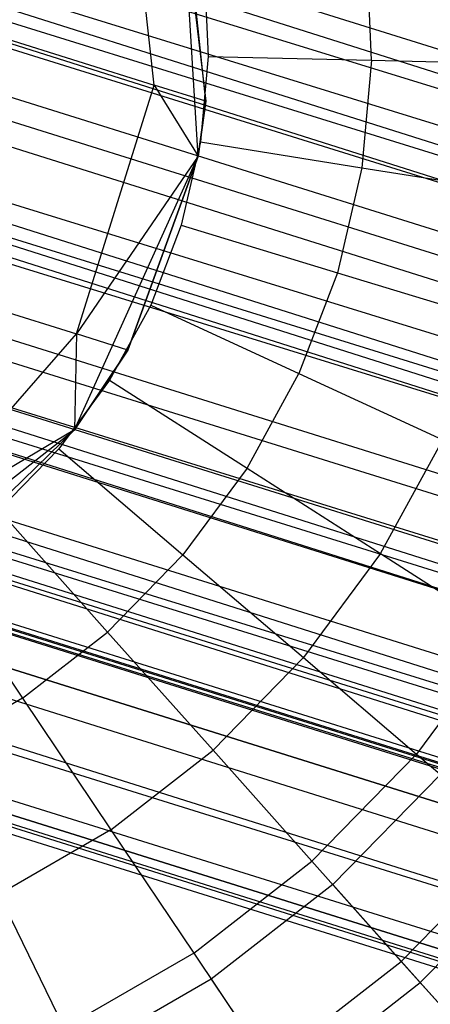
# Model space of a CAD drawing. Extents: x -38.3 to -0.1, y -39.1 to 0.
# Tile 125 of 256: x -7.63 to -7.501, y -23.411 to -23.102. Entities that reach past the tile are written whole.
import ezdxf

# ---------------------------------------------------------------- set-up
doc = ezdxf.new("R2010")
doc.units = 0
doc.header["$MEASUREMENT"] = 0
doc.layers.get('0').update_dxf_attribs({"color": 13, "linetype": 'CONTINUOUS'})

# ---------------------------------------------------------------- blocks, each defined once
blk = doc.blocks.new('ORTO_XII_A_STL')
at = {"color": 0}
for p, q in [((37.12902, 14.43699, 0.79568), (20.78657, 19.62376, 0.82481)), ((37.12902, 14.43699, 0.79568), (20.78657, 19.62376, 0.82481)), ((37.13834, 14.46673, 1.10021), (20.77655, 19.59175, 1.10021)), ((37.13834, 14.46673, 1.10021), (20.77655, 19.59175, 1.10021)), ((37.11991, 14.40789, 0.85002), (20.77655, 19.59175, 0.87341)), ((37.1248, 14.4235, 0.85302), (20.77655, 19.59175, 0.87341)), ((37.11991, 14.40789, 0.85002), (20.77655, 19.59175, 0.87341)), ((37.1248, 14.4235, 0.85302), (20.77655, 19.59175, 0.87341)), ((37.13834, 14.46673, 0.87341), (20.77655, 19.59175, 0.87341)), ((37.13834, 14.46673, 0.87341), (20.77655, 19.59175, 0.87341)), ((37.12902, 14.43699, 0.79568), (20.76024, 19.53969, 0.7914)), ((37.12204, 14.41468, 0.7914), (20.76024, 19.53969, 0.7914)), ((37.12902, 14.43699, 0.79568), (20.76024, 19.53969, 0.7914)), ((37.12204, 14.41468, 0.7914), (20.76024, 19.53969, 0.7914)), ((37.10086, 14.34708, 0.79568), (20.76024, 19.53969, 0.7914)), ((37.10086, 14.34708, 0.79568), (20.76024, 19.53969, 0.7914)), ((37.11494, 14.39204, 1.18366), (20.76024, 19.53969, 1.18223)), ((37.12204, 14.41468, 1.18223), (20.76024, 19.53969, 1.18223)), ((37.11494, 14.39204, 1.18366), (20.76024, 19.53969, 1.18223)), ((37.12204, 14.41468, 1.18223), (20.76024, 19.53969, 1.18223)), ((37.14229, 14.47933, 1.16111), (20.76024, 19.53969, 1.18223)), ((37.14229, 14.47933, 1.16111), (20.76024, 19.53969, 1.18223)), ((37.13834, 14.46673, 1.10021), (20.75812, 19.5329, 1.1236)), ((37.13408, 14.45314, 1.10882), (20.75812, 19.5329, 1.1236)), ((37.13834, 14.46673, 1.10021), (20.75812, 19.5329, 1.1236)), ((37.13408, 14.45314, 1.10882), (20.75812, 19.5329, 1.1236)), ((37.11991, 14.40789, 1.1236), (20.75812, 19.5329, 1.1236)), ((37.11991, 14.40789, 1.1236), (20.75812, 19.5329, 1.1236)), ((37.10034, 14.34541, 0.85797), (20.75812, 19.5329, 0.85002)), ((37.10509, 14.36057, 0.85302), (20.75812, 19.5329, 0.85002)), ((37.10034, 14.34541, 0.85797), (20.75812, 19.5329, 0.85002)), ((37.10509, 14.36057, 0.85302), (20.75812, 19.5329, 0.85002)), ((37.11991, 14.40789, 0.85002), (20.75812, 19.5329, 0.85002)), ((37.11991, 14.40789, 0.85002), (20.75812, 19.5329, 0.85002)), ((37.11991, 14.40789, 1.1236), (20.73854, 19.47042, 1.11565)), ((37.11494, 14.39204, 1.12461), (20.73854, 19.47042, 1.11565)), ((37.11991, 14.40789, 1.1236), (20.73854, 19.47042, 1.11565)), ((37.11494, 14.39204, 1.12461), (20.73854, 19.47042, 1.11565)), ((37.10034, 14.34541, 1.11565), (20.73854, 19.47042, 1.11565)), ((37.10034, 14.34541, 1.11565), (20.73854, 19.47042, 1.11565)), ((37.08411, 14.29361, 0.89544), (20.73854, 19.47042, 0.85797)), ((37.08763, 14.30484, 0.88367), (20.73854, 19.47042, 0.85797)), ((37.08411, 14.29361, 0.89544), (20.73854, 19.47042, 0.85797)), ((37.08763, 14.30484, 0.88367), (20.73854, 19.47042, 0.85797)), ((37.10034, 14.34541, 0.85797), (20.73854, 19.47042, 0.85797)), ((37.10034, 14.34541, 0.85797), (20.73854, 19.47042, 0.85797)), ((37.10086, 14.34708, 0.79568), (20.73228, 19.45043, 0.80275)), ((37.09408, 14.32542, 0.80275), (20.73228, 19.45043, 0.80275)), ((37.10086, 14.34708, 0.79568), (20.73228, 19.45043, 0.80275)), ((37.09408, 14.32542, 0.80275), (20.73228, 19.45043, 0.80275)), ((37.07592, 14.26747, 0.83947), (20.73228, 19.45043, 0.80275)), ((37.07592, 14.26747, 0.83947), (20.73228, 19.45043, 0.80275)), ((37.0876, 14.30474, 1.16111), (20.73228, 19.45043, 1.17087)), ((37.09408, 14.32542, 1.17087), (20.73228, 19.45043, 1.17087)), ((37.0876, 14.30474, 1.16111), (20.73228, 19.45043, 1.17087)), ((37.09408, 14.32542, 1.17087), (20.73228, 19.45043, 1.17087)), ((37.11494, 14.39204, 1.18366), (20.73228, 19.45043, 1.17087)), ((37.11494, 14.39204, 1.18366), (20.73228, 19.45043, 1.17087)), ((37.10034, 14.34541, 1.11565), (20.72232, 19.41862, 1.07819)), ((37.0958, 14.33093, 1.10882), (20.72232, 19.41862, 1.07819)), ((37.10034, 14.34541, 1.11565), (20.72232, 19.41862, 1.07819)), ((37.0958, 14.33093, 1.10882), (20.72232, 19.41862, 1.07819)), ((37.08411, 14.29361, 1.07819), (20.72232, 19.41862, 1.07819)), ((37.08411, 14.29361, 1.07819), (20.72232, 19.41862, 1.07819)), ((37.07495, 14.26436, 0.95383), (20.72232, 19.41862, 0.89544)), ((37.07643, 14.26908, 0.93795), (20.72232, 19.41862, 0.89544)), ((37.07495, 14.26436, 0.95383), (20.72232, 19.41862, 0.89544)), ((37.07643, 14.26908, 0.93795), (20.72232, 19.41862, 0.89544)), ((37.08411, 14.29361, 0.89544), (20.72232, 19.41862, 0.89544)), ((37.08411, 14.29361, 0.89544), (20.72232, 19.41862, 0.89544)), ((37.08411, 14.29361, 1.07819), (20.71316, 19.38937, 1.01979)), ((37.08105, 14.28382, 1.06509), (20.71316, 19.38937, 1.01979)), ((37.08411, 14.29361, 1.07819), (20.71316, 19.38937, 1.01979)), ((37.08105, 14.28382, 1.06509), (20.71316, 19.38937, 1.01979)), ((37.07495, 14.26436, 1.01979), (20.71316, 19.38937, 1.01979)), ((37.07495, 14.26436, 1.01979), (20.71316, 19.38937, 1.01979)), ((37.07405, 14.2615, 1.00342), (20.71316, 19.38937, 0.95383)), ((37.07405, 14.2615, 1.00342), (20.71316, 19.38937, 0.95383)), ((37.07495, 14.26436, 0.95383), (20.71316, 19.38937, 0.95383)), ((37.07495, 14.26436, 0.95383), (20.71316, 19.38937, 0.95383)), ((37.07495, 14.26436, 1.01979), (20.71196, 19.38555, 0.98681)), ((37.07495, 14.26436, 1.01979), (20.71196, 19.38555, 0.98681)), ((37.07405, 14.2615, 1.00342), (20.71196, 19.38555, 0.98681)), ((37.07405, 14.2615, 1.00342), (20.71196, 19.38555, 0.98681)), ((37.07592, 14.26747, 0.83947), (20.70911, 19.37644, 0.85627)), ((20.70911, 19.37644, 0.85627), (37.05993, 14.21639, 0.91701)), ((20.70911, 19.37644, 0.85627), (37.05993, 14.21639, 0.91701)), ((20.70911, 19.37644, 0.85627), (37.0709, 14.25143, 0.85627)), ((20.70911, 19.37644, 0.85627), (37.0709, 14.25143, 0.85627)), ((37.07592, 14.26747, 0.83947), (20.70911, 19.37644, 0.85627)), ((37.06652, 14.23744, 1.09863), (20.70911, 19.37644, 1.11735)), ((37.0709, 14.25143, 1.11735), (20.70911, 19.37644, 1.11735)), ((37.06652, 14.23744, 1.09863), (20.70911, 19.37644, 1.11735)), ((37.0709, 14.25143, 1.11735), (20.70911, 19.37644, 1.11735)), ((37.0876, 14.30474, 1.16111), (20.70911, 19.37644, 1.11735)), ((37.0876, 14.30474, 1.16111), (20.70911, 19.37644, 1.11735)), ((37.05653, 14.20555, 1.01054), (20.69602, 19.33466, 1.03392)), ((20.69602, 19.33466, 1.03392), (37.0561, 14.20418, 0.98681)), ((20.69602, 19.33466, 1.03392), (37.0561, 14.20418, 0.98681)), ((20.69602, 19.33466, 0.9397), (37.05781, 14.20964, 0.9397)), ((20.69602, 19.33466, 0.9397), (37.05781, 14.20964, 0.9397)), ((20.69602, 19.33466, 0.9397), (37.05993, 14.21639, 0.91701)), ((20.69602, 19.33466, 0.9397), (37.05993, 14.21639, 0.91701)), ((37.05781, 14.20964, 1.03392), (20.69602, 19.33466, 1.03392)), ((37.05653, 14.20555, 1.01054), (20.69602, 19.33466, 1.03392)), ((37.05781, 14.20964, 1.03392), (20.69602, 19.33466, 1.03392)), ((37.06652, 14.23744, 1.09863), (20.69602, 19.33466, 1.03392)), ((37.06652, 14.23744, 1.09863), (20.69602, 19.33466, 1.03392)), ((20.69431, 19.3292, 0.98681), (37.0561, 14.20418, 0.98681)), ((20.69431, 19.3292, 0.98681), (37.0561, 14.20418, 0.98681)), ((31.00179, 16.34975, 2.642), (30.99276, 16.43094, 2.64721)), ((31.00179, 16.34975, 2.642), (30.99276, 16.43094, 2.64721)), ((31.00851, 16.42601, 2.85689), (31.01792, 16.3447, 2.85689)), ((31.00851, 16.42601, 2.85689), (31.01792, 16.3447, 2.85689)), ((31.01552, 16.32743, 4.60048), (31.00997, 16.42148, 4.60048)), ((31.01792, 16.3447, 2.85689), (31.00997, 16.42148, 4.60048)), ((31.01552, 16.32743, 4.60048), (31.00997, 16.42148, 4.60048)), ((31.01792, 16.3447, 2.85689), (31.00997, 16.42148, 4.60048)), ((31.07001, 16.35755, 16.98232), (31.06847, 16.39138, 16.98232)), ((31.07001, 16.35755, 16.98232), (31.06847, 16.39138, 16.98232)), ((31.01752, 16.38555, 16.98681), (31.01875, 16.35871, 16.98681)), ((31.01752, 16.38555, 16.98681), (31.01875, 16.35871, 16.98681)), ((30.95377, 16.36479, 2.43241), (31.00179, 16.34975, 2.642)), ((30.95377, 16.36479, 2.43241), (31.00179, 16.34975, 2.642)), ((31.01875, 16.35871, 16.98681), (31.0163, 16.33196, 16.98681)), ((31.01875, 16.35871, 16.98681), (31.0163, 16.33196, 16.98681)), ((31.01875, 16.35871, 16.98681), (31.07001, 16.35755, 16.98232)), ((31.01875, 16.35871, 16.98681), (31.07001, 16.35755, 16.98232)), ((31.07001, 16.35755, 16.98232), (31.06693, 16.32382, 16.98232)), ((31.07001, 16.35755, 16.98232), (31.06693, 16.32382, 16.98232)), ((31.07001, 16.35755, 16.98232), (31.11971, 16.35641, 16.969)), ((31.07001, 16.35755, 16.98232), (31.11971, 16.35641, 16.969)), ((30.97732, 16.27164, 2.642), (31.00179, 16.34975, 2.642)), ((30.97732, 16.27164, 2.642), (31.00179, 16.34975, 2.642)), ((31.00179, 16.34975, 2.642), (31.01552, 16.32743, 2.85689)), ((31.01792, 16.3447, 2.85689), (31.00179, 16.34975, 2.642)), ((31.01792, 16.3447, 2.85689), (31.00179, 16.34975, 2.642)), ((31.00179, 16.34975, 2.642), (31.01552, 16.32743, 2.85689)), ((31.01792, 16.3447, 2.85689), (31.01552, 16.32743, 2.85689)), ((31.01552, 16.32743, 4.60048), (31.01792, 16.3447, 2.85689)), ((31.01792, 16.3447, 2.85689), (31.01552, 16.32743, 2.85689)), ((31.01552, 16.32743, 4.60048), (31.01792, 16.3447, 2.85689)), ((31.0163, 16.33196, 16.98681), (31.01024, 16.30578, 16.98681)), ((31.0163, 16.33196, 16.98681), (31.01024, 16.30578, 16.98681)), ((31.0163, 16.33196, 16.98681), (31.06693, 16.32382, 16.98232)), ((31.0163, 16.33196, 16.98681), (31.06693, 16.32382, 16.98232)), ((30.97672, 16.24156, 4.60048), (31.01552, 16.32743, 4.60048)), ((30.97672, 16.24156, 4.60048), (31.01552, 16.32743, 4.60048)), ((31.01552, 16.32743, 2.85689), (30.97732, 16.27164, 2.642)), ((31.01552, 16.32743, 2.85689), (30.97732, 16.27164, 2.642)), ((31.01552, 16.32743, 2.85689), (30.99346, 16.26658, 2.85689)), ((30.99346, 16.26658, 2.85689), (31.01552, 16.32743, 4.60048)), ((30.99346, 16.26658, 2.85689), (31.01552, 16.32743, 4.60048)), ((31.01552, 16.32743, 2.85689), (30.99346, 16.26658, 2.85689)), ((31.01552, 16.32743, 2.85689), (31.01552, 16.32743, 4.60048)), ((31.01552, 16.32743, 2.85689), (31.01552, 16.32743, 4.60048)), ((31.06693, 16.32382, 16.98232), (31.05928, 16.29083, 16.98232)), ((31.06693, 16.32382, 16.98232), (31.05928, 16.29083, 16.98232)), ((31.06693, 16.32382, 16.98232), (31.11601, 16.31593, 16.969)), ((31.06693, 16.32382, 16.98232), (31.11601, 16.31593, 16.969)), ((31.01024, 16.30578, 16.98681), (31.00067, 16.28068, 16.98681)), ((31.01024, 16.30578, 16.98681), (31.00067, 16.28068, 16.98681)), ((31.01024, 16.30578, 16.98681), (31.05928, 16.29083, 16.98232)), ((31.01024, 16.30578, 16.98681), (31.05928, 16.29083, 16.98232)), ((31.05928, 16.29083, 16.98232), (31.04722, 16.25919, 16.98232)), ((31.05928, 16.29083, 16.98232), (31.04722, 16.25919, 16.98232)), ((31.05928, 16.29083, 16.98232), (31.10684, 16.27633, 16.969)), ((31.05928, 16.29083, 16.98232), (31.10684, 16.27633, 16.969)), ((30.9293, 16.28668, 2.43241), (30.97732, 16.27164, 2.642)), ((30.9293, 16.28668, 2.43241), (30.97732, 16.27164, 2.642)), ((31.00067, 16.28068, 16.98681), (30.98777, 16.25711, 16.98681)), ((31.00067, 16.28068, 16.98681), (30.98777, 16.25711, 16.98681)), ((31.00067, 16.28068, 16.98681), (31.04722, 16.25919, 16.98232)), ((31.00067, 16.28068, 16.98681), (31.04722, 16.25919, 16.98232)), ((30.92359, 16.21011, 2.64721), (30.97732, 16.27164, 2.642)), ((30.92359, 16.21011, 2.64721), (30.97732, 16.27164, 2.642)), ((30.97732, 16.27164, 2.642), (30.97672, 16.24156, 2.85689)), ((30.97732, 16.27164, 2.642), (30.97672, 16.24156, 2.85689)), ((30.99346, 16.26658, 2.85689), (30.97732, 16.27164, 2.642)), ((30.99346, 16.26658, 2.85689), (30.97732, 16.27164, 2.642)), ((30.99346, 16.26658, 2.85689), (30.97672, 16.24156, 2.85689)), ((30.97672, 16.24156, 4.60048), (30.99346, 16.26658, 2.85689)), ((30.99346, 16.26658, 2.85689), (30.97672, 16.24156, 2.85689)), ((30.97672, 16.24156, 4.60048), (30.99346, 16.26658, 2.85689)), ((31.03096, 16.22948, 16.98232), (31.04722, 16.25919, 16.98232)), ((31.03096, 16.22948, 16.98232), (31.04722, 16.25919, 16.98232)), ((31.04722, 16.25919, 16.98232), (31.09236, 16.23835, 16.969)), ((31.04722, 16.25919, 16.98232), (31.09236, 16.23835, 16.969)), ((30.98777, 16.25711, 16.98681), (30.97178, 16.23552, 16.98681)), ((30.98777, 16.25711, 16.98681), (30.97178, 16.23552, 16.98681)), ((30.98777, 16.25711, 16.98681), (31.03096, 16.22948, 16.98232)), ((30.98777, 16.25711, 16.98681), (31.03096, 16.22948, 16.98232)), ((30.90247, 16.18357, 4.60048), (30.97672, 16.24156, 4.60048)), ((30.90247, 16.18357, 4.60048), (30.97672, 16.24156, 4.60048)), ((30.97672, 16.24156, 2.85689), (30.92359, 16.21011, 2.64721)), ((30.97672, 16.24156, 2.85689), (30.92359, 16.21011, 2.64721)), ((30.97672, 16.24156, 2.85689), (30.93934, 16.20518, 2.85689)), ((30.93934, 16.20518, 2.85689), (30.97672, 16.24156, 4.60048)), ((30.93934, 16.20518, 2.85689), (30.97672, 16.24156, 4.60048)), ((30.97672, 16.24156, 2.85689), (30.93934, 16.20518, 2.85689)), ((30.97672, 16.24156, 2.85689), (30.97672, 16.24156, 4.60048)), ((30.97672, 16.24156, 2.85689), (30.97672, 16.24156, 4.60048)), ((31.07284, 16.20269, 16.969), (31.09236, 16.23835, 16.969)), ((31.07284, 16.20269, 16.969), (31.09236, 16.23835, 16.969)), ((30.97178, 16.23552, 16.98681), (30.953, 16.21631, 16.98681)), ((30.97178, 16.23552, 16.98681), (30.953, 16.21631, 16.98681)), ((30.97178, 16.23552, 16.98681), (31.0108, 16.20227, 16.98232)), ((30.97178, 16.23552, 16.98681), (31.0108, 16.20227, 16.98232)), ((31.03096, 16.22948, 16.98232), (31.0108, 16.20227, 16.98232)), ((31.03096, 16.22948, 16.98232), (31.0108, 16.20227, 16.98232)), ((31.03096, 16.22948, 16.98232), (31.07284, 16.20269, 16.969)), ((31.03096, 16.22948, 16.98232), (31.07284, 16.20269, 16.969)), ((30.953, 16.21631, 16.98681), (30.98713, 16.17805, 16.98232)), ((30.953, 16.21631, 16.98681), (30.98713, 16.17805, 16.98232)), ((31.0108, 16.20227, 16.98232), (30.98713, 16.17805, 16.98232)), ((31.0108, 16.20227, 16.98232), (30.98713, 16.17805, 16.98232)), ((31.0108, 16.20227, 16.98232), (31.04865, 16.17002, 16.969)), ((31.0108, 16.20227, 16.98232), (31.04865, 16.17002, 16.969)), ((31.07284, 16.20269, 16.969), (31.04865, 16.17002, 16.969)), ((31.07284, 16.20269, 16.969), (31.04865, 16.17002, 16.969)), ((31.07284, 16.20269, 16.969), (31.11213, 16.17755, 16.94725)), ((31.07284, 16.20269, 16.969), (31.11213, 16.17755, 16.94725)), ((30.93178, 16.19983, 16.98681), (30.96038, 16.15728, 16.98232)), ((30.93178, 16.19983, 16.98681), (30.96038, 16.15728, 16.98232)), ((30.96038, 16.15728, 16.98232), (30.98713, 16.17805, 16.98232)), ((30.96038, 16.15728, 16.98232), (30.98713, 16.17805, 16.98232)), ((30.98713, 16.17805, 16.98232), (31.02023, 16.14095, 16.969)), ((30.98713, 16.17805, 16.98232), (31.02023, 16.14095, 16.969)), ((31.11213, 16.17755, 16.94725), (31.08415, 16.13977, 16.94725)), ((31.11213, 16.17755, 16.94725), (31.08415, 16.13977, 16.94725)), ((31.04865, 16.17002, 16.969), (31.02023, 16.14095, 16.969)), ((31.04865, 16.17002, 16.969), (31.02023, 16.14095, 16.969)), ((31.04865, 16.17002, 16.969), (31.08415, 16.13977, 16.94725)), ((31.04865, 16.17002, 16.969), (31.08415, 16.13977, 16.94725)), ((30.96038, 16.15728, 16.98232), (30.93106, 16.14035, 16.98232)), ((30.96038, 16.15728, 16.98232), (30.93106, 16.14035, 16.98232)), ((30.96038, 16.15728, 16.98232), (30.98812, 16.11602, 16.969)), ((30.96038, 16.15728, 16.98232), (30.98812, 16.11602, 16.969)), ((30.98812, 16.11602, 16.969), (31.02023, 16.14095, 16.969)), ((30.98812, 16.11602, 16.969), (31.02023, 16.14095, 16.969)), ((31.02023, 16.14095, 16.969), (31.05128, 16.10614, 16.94725)), ((31.02023, 16.14095, 16.969), (31.05128, 16.10614, 16.94725)), ((31.08415, 16.13977, 16.94725), (31.05128, 16.10614, 16.94725)), ((31.08415, 16.13977, 16.94725), (31.05128, 16.10614, 16.94725)), ((31.08415, 16.13977, 16.94725), (31.11624, 16.11242, 16.91773)), ((31.08415, 16.13977, 16.94725), (31.11624, 16.11242, 16.91773)), ((31.09164, 16.13338, 14.66398), (31.05784, 16.0988, 14.66398)), ((31.09164, 16.13338, 14.66398), (31.05784, 16.0988, 14.66398)), ((30.98812, 16.11602, 16.969), (30.95292, 16.0957, 16.969)), ((30.98812, 16.11602, 16.969), (30.95292, 16.0957, 16.969)), ((30.98812, 16.11602, 16.969), (31.01415, 16.07731, 16.94725)), ((30.98812, 16.11602, 16.969), (31.01415, 16.07731, 16.94725)), ((31.11624, 16.11242, 16.91773), (31.07935, 16.07468, 16.91773)), ((31.11624, 16.11242, 16.91773), (31.07935, 16.07468, 16.91773)), ((31.01415, 16.07731, 16.94725), (31.05128, 16.10614, 16.94725)), ((31.01415, 16.07731, 16.94725), (31.05128, 16.10614, 16.94725)), ((31.05128, 16.10614, 16.94725), (31.07935, 16.07468, 16.91773)), ((31.05128, 16.10614, 16.94725), (31.07935, 16.07468, 16.91773)), ((31.08529, 16.06803, 14.73178), (31.12303, 16.10664, 14.73178)), ((31.08529, 16.06803, 14.73178), (31.12303, 16.10664, 14.73178)), ((31.05784, 16.0988, 14.66398), (31.01964, 16.06914, 14.66398)), ((31.05784, 16.0988, 14.66398), (31.01964, 16.06914, 14.66398)), ((31.05784, 16.0988, 14.66398), (31.08529, 16.06803, 14.73178)), ((31.05784, 16.0988, 14.66398), (31.08529, 16.06803, 14.73178)), ((30.95292, 16.0957, 16.969), (30.97343, 16.0538, 16.94725)), ((30.95292, 16.0957, 16.969), (30.97343, 16.0538, 16.94725)), ((31.01415, 16.07731, 16.94725), (30.97343, 16.0538, 16.94725)), ((31.01415, 16.07731, 16.94725), (30.97343, 16.0538, 16.94725)), ((31.01415, 16.07731, 16.94725), (31.03767, 16.04232, 16.91773)), ((31.01415, 16.07731, 16.94725), (31.03767, 16.04232, 16.91773)), ((31.03767, 16.04232, 16.91773), (31.07935, 16.07468, 16.91773)), ((31.03767, 16.04232, 16.91773), (31.07935, 16.07468, 16.91773)), ((31.07935, 16.07468, 16.91773), (31.10358, 16.04753, 16.88133)), ((31.07935, 16.07468, 16.91773), (31.10358, 16.04753, 16.88133)), ((31.01964, 16.06914, 14.66398), (30.97776, 16.04496, 14.66398)), ((31.01964, 16.06914, 14.66398), (30.97776, 16.04496, 14.66398)), ((31.01964, 16.06914, 14.66398), (31.04264, 16.03492, 14.73178)), ((31.01964, 16.06914, 14.66398), (31.04264, 16.03492, 14.73178)), ((31.04264, 16.03492, 14.73178), (31.08529, 16.06803, 14.73178)), ((31.04264, 16.03492, 14.73178), (31.08529, 16.06803, 14.73178)), ((31.08529, 16.06803, 14.73178), (31.10812, 16.04244, 14.80334)), ((31.08529, 16.06803, 14.73178), (31.10812, 16.04244, 14.80334))]:
    blk.add_line(p, q, dxfattribs=at)

msp = doc.modelspace()

# ---------------------------------------------------------------- block references
at = {"color": 0}
msp.add_blockref('ORTO_XII_A_STL', (-38.58948, -39.47195, -0.67185), dxfattribs=at)

doc.saveas('drawing.dxf')
